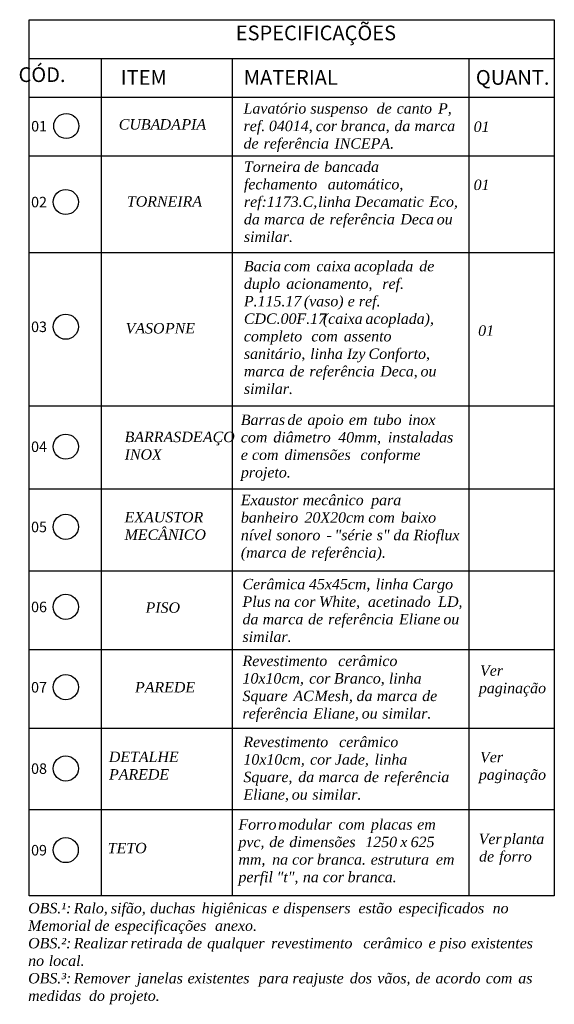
# Model space of a CAD drawing. Header units: inches. Extents: x 330 to 398, y -19 to 141.
# Tile 80 of 166: x 352.75 to 355.3, y 119.37 to 124.05. Entities that reach past the tile are written whole.
import ezdxf

# ---------------------------------------------------------------- set-up
doc = ezdxf.new("R2010")
doc.units = ezdxf.units.IN
doc.header["$LTSCALE"] = 0.4
doc.header["$MEASUREMENT"] = 0
doc.layers.add('TJ-TEXTO', color=2, linetype='Continuous')
doc.layers.add('TJ-TEXTOESQUADRIA', color=200, linetype='Continuous')
doc.styles.add('ARIAL', font='arial.ttf')

msp = doc.modelspace()

# ---------------------------------------------------------------- linework, layer by layer
at = {"layer": 'TJ-TEXTO', "ltscale": 0.5}
for p, q in [((352.7998, 119.8857), (352.7998, 124.055)), ((352.7998, 124.055), (355.2999, 124.055)), ((355.2999, 124.055), (355.2999, 119.8857)), ((352.7998, 123.8704), (355.2999, 123.8704)), ((353.1415, 123.8704), (353.1415, 119.8857)), ((353.7656, 123.8704), (353.7656, 119.8857)), ((354.892, 123.8704), (354.892, 119.8857)), ((352.7998, 123.6859), (355.2999, 123.6859)), ((352.7998, 123.4072), (355.2999, 123.4072)), ((352.7998, 122.9475), (355.2999, 122.9475)), ((354.8919, 122.7839), (354.892, 122.7839)), ((352.7998, 122.2174), (355.2999, 122.2174)), ((352.7998, 121.8222), (355.2999, 121.8222)), ((352.7998, 121.433), (355.2999, 121.433)), ((352.7998, 121.0582), (355.2999, 121.0582)), ((352.7998, 120.6837), (355.2999, 120.6837)), ((352.7998, 120.2972), (355.2999, 120.2972)), ((355.2999, 119.8857), (352.7998, 119.8857))]:
    msp.add_line(p, q, dxfattribs=at)
at = {"layer": 'TJ-TEXTOESQUADRIA'}
for centre in [(352.9757, 123.5491), (352.9734, 123.1875), (352.9734, 122.5939), (352.9734, 122.0233), (352.9734, 121.6416), (352.9734, 121.2612), (352.9734, 120.8789), (352.9734, 120.4917), (352.9733, 120.1036)]:
    msp.add_circle(centre, 0.0598, dxfattribs=at)

# ---------------------------------------------------------------- texts
at = {"layer": 'TJ-TEXTO', "ltscale": 0.5, "char_height": 0.07, "attachment_point": 1, "style": 'ARIAL'}
for s, width, insert in [('ESPECIFICAÇÕES', 2.011058, (353.7828, 124.0269)), ('\\pi0.12828;CÓD.', 0.487663, (352.7393, 123.8284)), ('\\pi0.1353;ITEM', 0.487663, (353.2259, 123.8153)), ('\\pi0.30208;MATERIAL', 1.082465, (353.7999, 123.8153)), ('\\pi-0.00135;QUANT.', 0.354034, (354.9262, 123.8153))]:
    msp.add_mtext_dynamic_manual_height_columns(s, width=width, gutter_width=12.5, heights=[0], dxfattribs=dict(at, insert=insert))
at = {"layer": 'TJ-TEXTO', "color": 1, "ltscale": 0.5, "char_height": 0.05, "attachment_point": 1, "style": 'ARIAL'}
for s, width, heights, insert in [('{\\fArial|b1|i0|c0|p34;Lavatório suspenso de canto P, ref. 04014, cor branca, da marca de referência INCEPA.}', 1.059513, [0], (353.82, 123.6581)), ('\\pi0.14029;01', 0.342555, [0], (352.8013, 123.573)), ('{\\fArial|b1|i0|c0|p34;CUBA DA PIA}', 0.539758, [0], (353.2259, 123.5821)), ('\\pi0.13958;{\\fArial|b1|i0|c0|p34;01}', 0.342555, [0], (354.9085, 123.5709)), ('{\\fArial|b1|i0|c0|p34;Torneira de bancada fechamento automático, ref:1173.C, linha Decamatic Eco, da marca de referência Deca ou similar.}', 1.047737, [0.4126], (353.8216, 123.3808)), ('\\pi0.13958;{\\fArial|b1|i0|c0|p34;01}', 0.342555, [0], (354.9085, 123.2944)), ('\\pi0.13572;02', 0.342555, [0], (352.8013, 123.2121)), ('{\\fArial|b1|i0|c0|p34;TORNEIRA}', 0.539758, [0], (353.2645, 123.2154)), ('{\\fArial|b1|i0|c0|p34;Bacia com caixa acoplada de duplo acionamento, ref. P.115.17 (vaso) e ref. CDC.00F.17 (caixa acoplada), completo com assento sanitário, linha Izy Conforto, marca de referência Deca, ou similar.}', 1.0022, [0.667], (353.8216, 122.9075)), ('\\pi0.13547;03', 0.342555, [0], (352.8013, 122.6185)), ('{\\fArial|b1|i0|c0|p34;VASO PNE}', 0.539758, [0], (353.2584, 122.6118)), ('\\pi0.13958;{\\fArial|b1|i0|c0|p34;01}', 0.342555, [0], (354.9302, 122.6007)), ('{\\fArial|b1|i0|c0|p34;Barras de apoio em tubo inox com diâmetro 40mm, instaladas e com dimensões conforme projeto.}', 1.059513, [0], (353.8071, 122.1765)), ('{\\fArial|b1|i0|c0|p34;BARRAS DE AÇO INOX}', 0.539758, [0], (353.2536, 122.0948)), ('\\pi0.13557;04', 0.342555, [0], (352.8013, 122.0479)), ('\\A1;{\\fArial|b1|i0|c0|p34;Exaustor mecânico para banheiro 20X20cm com baixo nível sonoro - "série s" da Rioflux (marca de referência).}', 1.059513, [0], (353.8071, 121.7948)), ('{\\fArial|b1|i0|c0|p34;EXAUSTOR MECÂNICO}', 0.539758, [0], (353.2536, 121.7131)), ('\\pi0.13528;05', 0.342555, [0], (352.8013, 121.6662)), ('{\\fArial|b1|i0|c0|p34;Cerâmica 45x45cm, linha Cargo Plus na cor White,  acetinado LD, da marca de referência Eliane ou similar.}', 1.041553, [0.3536], (353.815, 121.3944)), ('\\pi0.13548;06', 0.342555, [0], (352.8013, 121.2857)), ('{\\fArial|b1|i0|c0|p34;PISO}', 0.539758, [0], (353.3533, 121.2827)), ('{\\fArial|b1|i0|c0|p34;Revestimento cerâmico 10x10cm, cor Branco, linha Square AC Mesh, da marca de referência Eliane, ou similar.}', 1.059513, [0], (353.815, 121.0293)), ('\\pi0.11452;{\\fArial|b1|i0|c0|p34;Ver \\P\\pi0.00216;paginação}', 0.342555, [0], (354.9405, 120.9833)), ('\\pi0.13547;07', 0.342555, [0], (352.8013, 120.9034)), ('{\\fArial|b1|i0|c0|p34;PAREDE}', 0.539758, [0], (353.303, 120.9036)), ('{\\fArial|b1|i0|c0|p34;Revestimento cerâmico 10x10cm, cor Jade, linha Square, da marca de referência Eliane, ou similar.}', 1.043939, [0.3349], (353.8193, 120.6436)), ('\\pi0.10922;{\\fArial|b1|i0|c0|p34;DETALHE\\P\\pi0.12861;PAREDE}', 0.539758, [0], (353.173, 120.5725)), ('\\pi0.11452;{\\fArial|b1|i0|c0|p34;Ver \\P\\pi0.00216;paginação}', 0.342555, [0], (354.9405, 120.5714)), ('\\pi0.13541;08', 0.342555, [0], (352.8013, 120.5163)), ('{\\fArial|b1|i0|c0|p34;Forro modular com placas em pvc, de dimensões 1250 x 625 mm, na cor branca. estrutura em perfil "t", na cor branca.}\\P{\\C174;\\P\\fArial|b1|i0|c0|p34;\\C1; }', 1.059513, [0], (353.7956, 120.2509)), ('\\pi0.00359;{\\fArial|b1|i0|c0|p34;Ver planta \\P\\pi0.04201;de forro}', 0.342555, [0], (354.9395, 120.1821)), ('\\pi0.13541;09', 0.342555, [0], (352.8013, 120.1281)), ('\\pi0.19603;{\\fArial|b1|i0|c0|p34;TETO}', 0.574025, [0], (353.1634, 120.1385)), ('{\\fArial|b1|i0|c0|p34;OBS.¹: Ralo, sifão, duchas higiênicas e dispensers estão especificados no Memorial de especificações anexo.\\POBS.²: Realizar retirada de qualquer revestimento cerâmico e piso existentes no local.\\POBS.³: Remover janelas existentes para reajuste dos vãos, de acordo com as medidas do projeto.}', 2.465, [0.5587], (352.7941, 119.8527))]:
    msp.add_mtext_dynamic_manual_height_columns(s, width=width, gutter_width=12.5, heights=heights, dxfattribs=dict(at, insert=insert))

doc.saveas('drawing.dxf')
